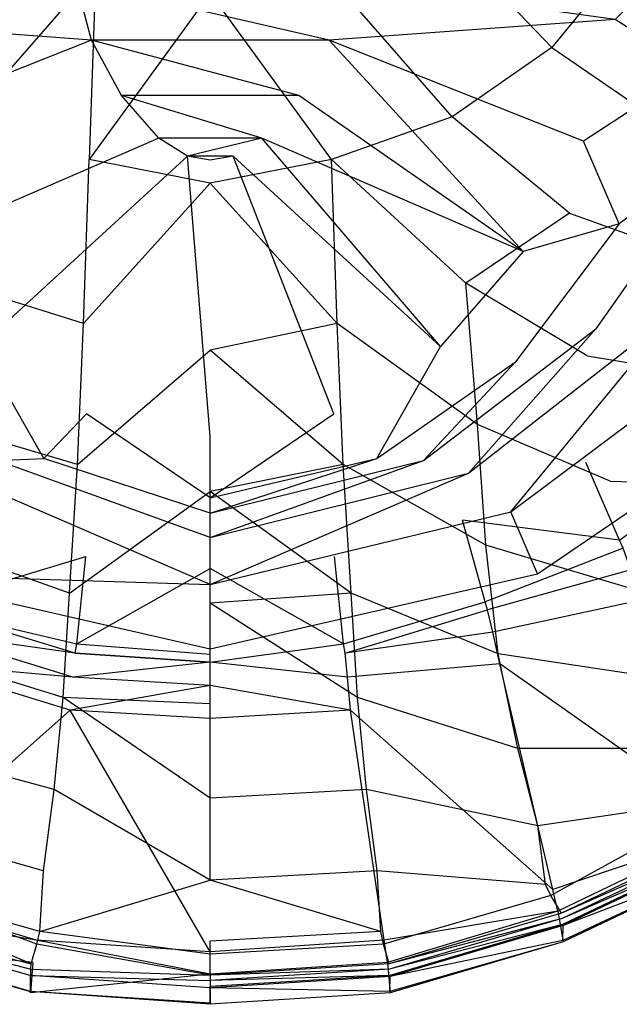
# Model space of a CAD drawing. Extents: x 0 to 0.36, y -0.55 to 0.
# Tile 3 of 21: x 0.154 to 0.236, y -0.55 to -0.415. Entities that reach past the tile are written whole.
import ezdxf

# ---------------------------------------------------------------- set-up
doc = ezdxf.new("R2010")
doc.units = 0
doc.layers.add('L0_VB__OMNIA_CLASSIC_768210_0__', color=7, linetype='CONTINUOUS')

msp = doc.modelspace()

# ---------------------------------------------------------------- linework, layer by layer
at = {"layer": 'L0_VB__OMNIA_CLASSIC_768210_0__', "color": 8, "invisible_edges": 14}
for points in [[(0.226666, -0.419252, 0.06755), (0.211009, -0.402879, 0.045389), (0.223696, -0.393441, 0.045683), (0.226666, -0.419252, 0.06755)], [(0.237174, -0.406404, 0.068566), (0.226666, -0.419252, 0.06755), (0.223696, -0.393441, 0.045683), (0.237174, -0.406404, 0.068566)], [(0.251019, -0.399497, 0.185789), (0.235346, -0.415397, 0.180902), (0.245878, -0.422294, 0.187493), (0.251019, -0.399497, 0.185789)], [(0.164336, -0.408771, 0.046338), (0.146926, -0.428738, 0.067335), (0.148991, -0.402879, 0.045389), (0.164336, -0.408771, 0.046338)], [(0.213074, -0.428738, 0.067335), (0.195664, -0.408771, 0.046338), (0.211009, -0.402879, 0.045389), (0.213074, -0.428738, 0.067335)], [(0.226666, -0.419252, 0.06755), (0.213074, -0.428738, 0.067335), (0.211009, -0.402879, 0.045389), (0.226666, -0.419252, 0.06755)], [(0.237174, -0.406404, 0.068566), (0.239236, -0.427884, 0.094481), (0.226666, -0.419252, 0.06755), (0.237174, -0.406404, 0.068566)], [(0.164336, -0.408771, 0.046338), (0.163428, -0.434537, 0.068284), (0.146926, -0.428738, 0.067335), (0.164336, -0.408771, 0.046338)], [(0.18, -0.4118, 0.045174), (0.163428, -0.434537, 0.068284), (0.164336, -0.408771, 0.046338), (0.18, -0.4118, 0.045174)], [(0.196572, -0.434537, 0.068284), (0.18, -0.4118, 0.045174), (0.195664, -0.408771, 0.046338), (0.196572, -0.434537, 0.068284)], [(0.213074, -0.428738, 0.067335), (0.196572, -0.434537, 0.068284), (0.195664, -0.408771, 0.046338), (0.213074, -0.428738, 0.067335)], [(0.163759, -0.418241, 0.180953), (0.161689, -0.410285, 0.180809), (0.124654, -0.415397, 0.180902), (0.163759, -0.418241, 0.180953)], [(0.198311, -0.410285, 0.180809), (0.161689, -0.410285, 0.180809), (0.196241, -0.418241, 0.180953), (0.198311, -0.410285, 0.180809)], [(0.196241, -0.418241, 0.180953), (0.161689, -0.410285, 0.180809), (0.163759, -0.418241, 0.180953), (0.196241, -0.418241, 0.180953)], [(0.235346, -0.415397, 0.180902), (0.198311, -0.410285, 0.180809), (0.196241, -0.418241, 0.180953), (0.235346, -0.415397, 0.180902)], [(0.18, -0.437765, 0.066939), (0.163428, -0.434537, 0.068284), (0.18, -0.4118, 0.045174), (0.18, -0.437765, 0.066939)], [(0.196572, -0.434537, 0.068284), (0.18, -0.437765, 0.066939), (0.18, -0.4118, 0.045174), (0.196572, -0.434537, 0.068284)], [(0.163759, -0.418241, 0.180953), (0.124654, -0.415397, 0.180902), (0.128983, -0.432035, 0.181204), (0.163759, -0.418241, 0.180953)], [(0.235346, -0.415397, 0.180902), (0.196241, -0.418241, 0.180953), (0.231017, -0.432035, 0.181204), (0.235346, -0.415397, 0.180902)], [(0.245878, -0.422294, 0.187493), (0.235346, -0.415397, 0.180902), (0.231017, -0.432035, 0.181204), (0.245878, -0.422294, 0.187493)], [(0.163759, -0.418241, 0.180953), (0.128983, -0.432035, 0.181204), (0.137243, -0.447125, 0.181478), (0.163759, -0.418241, 0.180953)], [(0.167889, -0.425786, 0.18109), (0.163759, -0.418241, 0.180953), (0.137243, -0.447125, 0.181478), (0.167889, -0.425786, 0.18109)], [(0.196241, -0.418241, 0.180953), (0.163759, -0.418241, 0.180953), (0.192111, -0.425786, 0.18109), (0.196241, -0.418241, 0.180953)], [(0.192111, -0.425786, 0.18109), (0.163759, -0.418241, 0.180953), (0.167889, -0.425786, 0.18109), (0.192111, -0.425786, 0.18109)], [(0.222757, -0.447125, 0.181478), (0.196241, -0.418241, 0.180953), (0.192111, -0.425786, 0.18109), (0.222757, -0.447125, 0.181478)], [(0.231017, -0.432035, 0.181204), (0.196241, -0.418241, 0.180953), (0.222757, -0.447125, 0.181478), (0.231017, -0.432035, 0.181204)], [(0.229101, -0.441898, 0.092758), (0.213074, -0.428738, 0.067335), (0.226666, -0.419252, 0.06755), (0.229101, -0.441898, 0.092758)], [(0.226666, -0.419252, 0.06755), (0.239236, -0.427884, 0.094481), (0.229101, -0.441898, 0.092758), (0.226666, -0.419252, 0.06755)], [(0.245878, -0.422294, 0.187493), (0.231017, -0.432035, 0.181204), (0.235883, -0.443326, 0.189136), (0.245878, -0.422294, 0.187493)], [(0.249968, -0.432997, 0.19525), (0.245878, -0.422294, 0.187493), (0.235883, -0.443326, 0.189136), (0.249968, -0.432997, 0.19525)], [(0.172965, -0.431621, 0.181196), (0.167889, -0.425786, 0.18109), (0.137243, -0.447125, 0.181478), (0.172965, -0.431621, 0.181196)], [(0.187035, -0.431621, 0.181196), (0.167889, -0.425786, 0.18109), (0.172965, -0.431621, 0.181196), (0.187035, -0.431621, 0.181196)], [(0.192111, -0.425786, 0.18109), (0.167889, -0.425786, 0.18109), (0.187035, -0.431621, 0.181196), (0.192111, -0.425786, 0.18109)], [(0.222757, -0.447125, 0.181478), (0.192111, -0.425786, 0.18109), (0.187035, -0.431621, 0.181196), (0.222757, -0.447125, 0.181478)], [(0.239236, -0.427884, 0.094481), (0.241579, -0.446361, 0.122606), (0.229101, -0.441898, 0.092758), (0.239236, -0.427884, 0.094481)], [(0.145089, -0.45143, 0.092599), (0.146926, -0.428738, 0.067335), (0.163428, -0.434537, 0.068284), (0.145089, -0.45143, 0.092599)], [(0.214911, -0.45143, 0.092599), (0.196572, -0.434537, 0.068284), (0.213074, -0.428738, 0.067335), (0.214911, -0.45143, 0.092599)], [(0.229101, -0.441898, 0.092758), (0.214911, -0.45143, 0.092599), (0.213074, -0.428738, 0.067335), (0.229101, -0.441898, 0.092758)], [(0.172965, -0.431621, 0.181196), (0.137243, -0.447125, 0.181478), (0.148535, -0.460107, 0.181714), (0.172965, -0.431621, 0.181196)], [(0.176867, -0.434082, 0.181241), (0.172965, -0.431621, 0.181196), (0.148535, -0.460107, 0.181714), (0.176867, -0.434082, 0.181241)], [(0.187035, -0.431621, 0.181196), (0.172965, -0.431621, 0.181196), (0.176867, -0.434082, 0.181241), (0.187035, -0.431621, 0.181196)], [(0.187035, -0.431621, 0.181196), (0.176867, -0.434082, 0.181241), (0.183133, -0.434082, 0.181241), (0.187035, -0.431621, 0.181196)], [(0.211465, -0.460107, 0.181714), (0.187035, -0.431621, 0.181196), (0.183133, -0.434082, 0.181241), (0.211465, -0.460107, 0.181714)], [(0.222757, -0.447125, 0.181478), (0.187035, -0.431621, 0.181196), (0.211465, -0.460107, 0.181714), (0.222757, -0.447125, 0.181478)], [(0.235883, -0.443326, 0.189136), (0.231017, -0.432035, 0.181204), (0.222757, -0.447125, 0.181478), (0.235883, -0.443326, 0.189136)], [(0.249968, -0.432997, 0.19525), (0.232701, -0.457672, 0.197616), (0.243632, -0.455286, 0.212025), (0.249968, -0.432997, 0.19525)], [(0.249968, -0.432997, 0.19525), (0.235883, -0.443326, 0.189136), (0.232701, -0.457672, 0.197616), (0.249968, -0.432997, 0.19525)], [(0.162654, -0.456957, 0.093638), (0.145089, -0.45143, 0.092599), (0.163428, -0.434537, 0.068284), (0.162654, -0.456957, 0.093638)], [(0.176867, -0.434082, 0.181241), (0.148535, -0.460107, 0.181714), (0.163098, -0.469291, 0.181881), (0.176867, -0.434082, 0.181241)], [(0.162654, -0.456957, 0.093638), (0.163428, -0.434537, 0.068284), (0.18, -0.437765, 0.066939), (0.162654, -0.456957, 0.093638)], [(0.18, -0.472415, 0.181937), (0.176867, -0.434082, 0.181241), (0.163098, -0.469291, 0.181881), (0.18, -0.472415, 0.181937)], [(0.183133, -0.434082, 0.181241), (0.176867, -0.434082, 0.181241), (0.18, -0.434661, 0.181252), (0.183133, -0.434082, 0.181241)], [(0.18, -0.434661, 0.181252), (0.176867, -0.434082, 0.181241), (0.18, -0.472415, 0.181937), (0.18, -0.434661, 0.181252)], [(0.183133, -0.434082, 0.181241), (0.18, -0.434661, 0.181252), (0.18, -0.472415, 0.181937), (0.183133, -0.434082, 0.181241)], [(0.196902, -0.469291, 0.181881), (0.183133, -0.434082, 0.181241), (0.18, -0.472415, 0.181937), (0.196902, -0.469291, 0.181881)], [(0.197346, -0.456957, 0.093638), (0.18, -0.437765, 0.066939), (0.196572, -0.434537, 0.068284), (0.197346, -0.456957, 0.093638)], [(0.211465, -0.460107, 0.181714), (0.183133, -0.434082, 0.181241), (0.196902, -0.469291, 0.181881), (0.211465, -0.460107, 0.181714)], [(0.197346, -0.456957, 0.093638), (0.196572, -0.434537, 0.068284), (0.214911, -0.45143, 0.092599), (0.197346, -0.456957, 0.093638)], [(0.162654, -0.456957, 0.093638), (0.18, -0.437765, 0.066939), (0.18, -0.460609, 0.092022), (0.162654, -0.456957, 0.093638)], [(0.197346, -0.456957, 0.093638), (0.18, -0.460609, 0.092022), (0.18, -0.437765, 0.066939), (0.197346, -0.456957, 0.093638)], [(0.231493, -0.4614, 0.120483), (0.214911, -0.45143, 0.092599), (0.229101, -0.441898, 0.092758), (0.231493, -0.4614, 0.120483)], [(0.229101, -0.441898, 0.092758), (0.241579, -0.446361, 0.122606), (0.231493, -0.4614, 0.120483), (0.229101, -0.441898, 0.092758)], [(0.235883, -0.443326, 0.189136), (0.222757, -0.447125, 0.181478), (0.221731, -0.462192, 0.190464), (0.235883, -0.443326, 0.189136)], [(0.235883, -0.443326, 0.189136), (0.221731, -0.462192, 0.190464), (0.232701, -0.457672, 0.197616), (0.235883, -0.443326, 0.189136)], [(0.241579, -0.446361, 0.122606), (0.246758, -0.463903, 0.150956), (0.231493, -0.4614, 0.120483), (0.241579, -0.446361, 0.122606)], [(0.222757, -0.447125, 0.181478), (0.211465, -0.460107, 0.181714), (0.221731, -0.462192, 0.190464), (0.222757, -0.447125, 0.181478)], [(0.143496, -0.470782, 0.12051), (0.145089, -0.45143, 0.092599), (0.162654, -0.456957, 0.093638), (0.143496, -0.470782, 0.12051)], [(0.216504, -0.470782, 0.12051), (0.197346, -0.456957, 0.093638), (0.214911, -0.45143, 0.092599), (0.216504, -0.470782, 0.12051)], [(0.216504, -0.470782, 0.12051), (0.214911, -0.45143, 0.092599), (0.231493, -0.4614, 0.120483), (0.216504, -0.470782, 0.12051)], [(0.221062, -0.482682, 0.243614), (0.243632, -0.455286, 0.212025), (0.215285, -0.477393, 0.214144), (0.221062, -0.482682, 0.243614)], [(0.215285, -0.477393, 0.214144), (0.243632, -0.455286, 0.212025), (0.232701, -0.457672, 0.197616), (0.215285, -0.477393, 0.214144)], [(0.221062, -0.482682, 0.243614), (0.254501, -0.457696, 0.24165), (0.243632, -0.455286, 0.212025), (0.221062, -0.482682, 0.243614)], [(0.161846, -0.476224, 0.121506), (0.143496, -0.470782, 0.12051), (0.162654, -0.456957, 0.093638), (0.161846, -0.476224, 0.121506)], [(0.161846, -0.476224, 0.121506), (0.162654, -0.456957, 0.093638), (0.18, -0.460609, 0.092022), (0.161846, -0.476224, 0.121506)], [(0.198154, -0.476224, 0.121506), (0.18, -0.460609, 0.092022), (0.197346, -0.456957, 0.093638), (0.198154, -0.476224, 0.121506)], [(0.198154, -0.476224, 0.121506), (0.197346, -0.456957, 0.093638), (0.216504, -0.470782, 0.12051), (0.198154, -0.476224, 0.121506)], [(0.20914, -0.475673, 0.199349), (0.232701, -0.457672, 0.197616), (0.221731, -0.462192, 0.190464), (0.20914, -0.475673, 0.199349)], [(0.215285, -0.477393, 0.214144), (0.232701, -0.457672, 0.197616), (0.20914, -0.475673, 0.199349), (0.215285, -0.477393, 0.214144)], [(0.262068, -0.465658, 0.282334), (0.254501, -0.457696, 0.24165), (0.221062, -0.482682, 0.243614), (0.262068, -0.465658, 0.282334)], [(0.157255, -0.475409, 0.191724), (0.148535, -0.460107, 0.181714), (0.138269, -0.462192, 0.190464), (0.157255, -0.475409, 0.191724)], [(0.157255, -0.475409, 0.191724), (0.163098, -0.469291, 0.181881), (0.148535, -0.460107, 0.181714), (0.157255, -0.475409, 0.191724)], [(0.202745, -0.475409, 0.191724), (0.211465, -0.460107, 0.181714), (0.196902, -0.469291, 0.181881), (0.202745, -0.475409, 0.191724)], [(0.202745, -0.475409, 0.191724), (0.221731, -0.462192, 0.190464), (0.211465, -0.460107, 0.181714), (0.202745, -0.475409, 0.191724)], [(0.161846, -0.476224, 0.121506), (0.18, -0.460609, 0.092022), (0.18, -0.479919, 0.119885), (0.161846, -0.476224, 0.121506)], [(0.198154, -0.476224, 0.121506), (0.18, -0.479919, 0.119885), (0.18, -0.460609, 0.092022), (0.198154, -0.476224, 0.121506)], [(0.234669, -0.478513, 0.149665), (0.216504, -0.470782, 0.12051), (0.231493, -0.4614, 0.120483), (0.234669, -0.478513, 0.149665)], [(0.231493, -0.4614, 0.120483), (0.246758, -0.463903, 0.150956), (0.234669, -0.478513, 0.149665), (0.231493, -0.4614, 0.120483)], [(0.15086, -0.475673, 0.199349), (0.157255, -0.475409, 0.191724), (0.138269, -0.462192, 0.190464), (0.15086, -0.475673, 0.199349)], [(0.20914, -0.475673, 0.199349), (0.221731, -0.462192, 0.190464), (0.202745, -0.475409, 0.191724), (0.20914, -0.475673, 0.199349)], [(0.246758, -0.463903, 0.150956), (0.250751, -0.478953, 0.180878), (0.234669, -0.478513, 0.149665), (0.246758, -0.463903, 0.150956)], [(0.25229, -0.474673, 0.330287), (0.246632, -0.465301, 0.288435), (0.23131, -0.475959, 0.28845), (0.25229, -0.474673, 0.330287)], [(0.224698, -0.491188, 0.283566), (0.262068, -0.465658, 0.282334), (0.221062, -0.482682, 0.243614), (0.224698, -0.491188, 0.283566)], [(0.224698, -0.491188, 0.309648), (0.262068, -0.465658, 0.308416), (0.224698, -0.491188, 0.283566), (0.224698, -0.491188, 0.309648)], [(0.262068, -0.465658, 0.308416), (0.262068, -0.465658, 0.282334), (0.224698, -0.491188, 0.283566), (0.262068, -0.465658, 0.308416)], [(0.18, -0.480783, 0.193745), (0.163098, -0.469291, 0.181881), (0.157255, -0.475409, 0.191724), (0.18, -0.480783, 0.193745)], [(0.18, -0.480783, 0.193745), (0.18, -0.472415, 0.181937), (0.163098, -0.469291, 0.181881), (0.18, -0.480783, 0.193745)], [(0.18, -0.480783, 0.193745), (0.196902, -0.469291, 0.181881), (0.18, -0.472415, 0.181937), (0.18, -0.480783, 0.193745)], [(0.18, -0.480783, 0.193745), (0.202745, -0.475409, 0.191724), (0.196902, -0.469291, 0.181881), (0.18, -0.480783, 0.193745)], [(0.14236, -0.487241, 0.150234), (0.143496, -0.470782, 0.12051), (0.161846, -0.476224, 0.121506), (0.14236, -0.487241, 0.150234)], [(0.21764, -0.487241, 0.150234), (0.198154, -0.476224, 0.121506), (0.216504, -0.470782, 0.12051), (0.21764, -0.487241, 0.150234)], [(0.21764, -0.487241, 0.150234), (0.216504, -0.470782, 0.12051), (0.234669, -0.478513, 0.149665), (0.21764, -0.487241, 0.150234)], [(0.23591, -0.486555, 0.330357), (0.25229, -0.474673, 0.330287), (0.23131, -0.475959, 0.28845), (0.23591, -0.486555, 0.330357)], [(0.16074, -0.493796, 0.150455), (0.14236, -0.487241, 0.150234), (0.161846, -0.476224, 0.121506), (0.16074, -0.493796, 0.150455)], [(0.18, -0.486214, 0.214998), (0.15086, -0.475673, 0.199349), (0.144715, -0.477393, 0.214144), (0.18, -0.486214, 0.214998)], [(0.18, -0.482858, 0.200039), (0.157255, -0.475409, 0.191724), (0.15086, -0.475673, 0.199349), (0.18, -0.482858, 0.200039)], [(0.18, -0.486214, 0.214998), (0.18, -0.482858, 0.200039), (0.15086, -0.475673, 0.199349), (0.18, -0.486214, 0.214998)], [(0.18, -0.482858, 0.200039), (0.18, -0.480783, 0.193745), (0.157255, -0.475409, 0.191724), (0.18, -0.482858, 0.200039)], [(0.16074, -0.493796, 0.150455), (0.161846, -0.476224, 0.121506), (0.18, -0.479919, 0.119885), (0.16074, -0.493796, 0.150455)], [(0.18, -0.482858, 0.200039), (0.20914, -0.475673, 0.199349), (0.202745, -0.475409, 0.191724), (0.18, -0.482858, 0.200039)], [(0.18, -0.482858, 0.200039), (0.202745, -0.475409, 0.191724), (0.18, -0.480783, 0.193745), (0.18, -0.482858, 0.200039)], [(0.18, -0.486214, 0.214998), (0.20914, -0.475673, 0.199349), (0.18, -0.482858, 0.200039), (0.18, -0.486214, 0.214998)], [(0.18, -0.486214, 0.214998), (0.215285, -0.477393, 0.214144), (0.20914, -0.475673, 0.199349), (0.18, -0.486214, 0.214998)], [(0.19926, -0.493796, 0.150455), (0.18, -0.479919, 0.119885), (0.198154, -0.476224, 0.121506), (0.19926, -0.493796, 0.150455)], [(0.19926, -0.493796, 0.150455), (0.198154, -0.476224, 0.121506), (0.21764, -0.487241, 0.150234), (0.19926, -0.493796, 0.150455)], [(0.23591, -0.486555, 0.330357), (0.23131, -0.475959, 0.28845), (0.214472, -0.483847, 0.288441), (0.23591, -0.486555, 0.330357)], [(0.18, -0.492645, 0.2444), (0.144715, -0.477393, 0.214144), (0.138938, -0.482682, 0.243614), (0.18, -0.492645, 0.2444)], [(0.18, -0.492645, 0.2444), (0.18, -0.486214, 0.214998), (0.144715, -0.477393, 0.214144), (0.18, -0.492645, 0.2444)], [(0.18, -0.492645, 0.2444), (0.215285, -0.477393, 0.214144), (0.18, -0.486214, 0.214998), (0.18, -0.492645, 0.2444)], [(0.18, -0.492645, 0.2444), (0.221062, -0.482682, 0.243614), (0.215285, -0.477393, 0.214144), (0.18, -0.492645, 0.2444)], [(0.237161, -0.493063, 0.180262), (0.21764, -0.487241, 0.150234), (0.234669, -0.478513, 0.149665), (0.237161, -0.493063, 0.180262)], [(0.234669, -0.478513, 0.149665), (0.250751, -0.478953, 0.180878), (0.237161, -0.493063, 0.180262), (0.234669, -0.478513, 0.149665)], [(0.16074, -0.493796, 0.150455), (0.18, -0.479919, 0.119885), (0.18, -0.495197, 0.150145), (0.16074, -0.493796, 0.150455)], [(0.19926, -0.493796, 0.150455), (0.18, -0.495197, 0.150145), (0.18, -0.479919, 0.119885), (0.19926, -0.493796, 0.150455)], [(0.135302, -0.491188, 0.283566), (0.18, -0.492645, 0.2444), (0.138938, -0.482682, 0.243614), (0.135302, -0.491188, 0.283566)], [(0.224698, -0.491188, 0.283566), (0.221062, -0.482682, 0.243614), (0.18, -0.492645, 0.2444), (0.224698, -0.491188, 0.283566)], [(0.142384, -0.494995, 0.3303), (0.163004, -0.488799, 0.288461), (0.145511, -0.483841, 0.288441), (0.142384, -0.494995, 0.3303)], [(0.217558, -0.495014, 0.330301), (0.214472, -0.483847, 0.288441), (0.196985, -0.4888, 0.288461), (0.217558, -0.495014, 0.330301)], [(0.23591, -0.486555, 0.330357), (0.214472, -0.483847, 0.288441), (0.217558, -0.495014, 0.330301), (0.23591, -0.486555, 0.330357)], [(0.236408, -0.487675, 0.333724), (0.23591, -0.486555, 0.330357), (0.217558, -0.495014, 0.330301), (0.236408, -0.487675, 0.333724)], [(0.140676, -0.502083, 0.180786), (0.14236, -0.487241, 0.150234), (0.16074, -0.493796, 0.150455), (0.140676, -0.502083, 0.180786)], [(0.219324, -0.502083, 0.180786), (0.19926, -0.493796, 0.150455), (0.21764, -0.487241, 0.150234), (0.219324, -0.502083, 0.180786)], [(0.236408, -0.487675, 0.333724), (0.217558, -0.495014, 0.330301), (0.217876, -0.496102, 0.333704), (0.236408, -0.487675, 0.333724)], [(0.219324, -0.502083, 0.180786), (0.21764, -0.487241, 0.150234), (0.237161, -0.493063, 0.180262), (0.219324, -0.502083, 0.180786)], [(0.237471, -0.490635, 0.335615), (0.236408, -0.487675, 0.333724), (0.217876, -0.496102, 0.333704), (0.237471, -0.490635, 0.335615)], [(0.161751, -0.500723, 0.330399), (0.163004, -0.488799, 0.288461), (0.142384, -0.494995, 0.3303), (0.161751, -0.500723, 0.330399)], [(0.161751, -0.500723, 0.330399), (0.179999, -0.490443, 0.288437), (0.163004, -0.488799, 0.288461), (0.161751, -0.500723, 0.330399)], [(0.19821, -0.500725, 0.330399), (0.196985, -0.4888, 0.288461), (0.179999, -0.490443, 0.288437), (0.19821, -0.500725, 0.330399)], [(0.19821, -0.500725, 0.330399), (0.217558, -0.495014, 0.330301), (0.196985, -0.4888, 0.288461), (0.19821, -0.500725, 0.330399)], [(0.161751, -0.500723, 0.330399), (0.18, -0.502137, 0.330282), (0.179999, -0.490443, 0.288437), (0.161751, -0.500723, 0.330399)], [(0.19821, -0.500725, 0.330399), (0.179999, -0.490443, 0.288437), (0.18, -0.502137, 0.330282), (0.19821, -0.500725, 0.330399)], [(0.237471, -0.490635, 0.335615), (0.217876, -0.496102, 0.333704), (0.218606, -0.499148, 0.335615), (0.237471, -0.490635, 0.335615)], [(0.238867, -0.494786, 0.335615), (0.237471, -0.490635, 0.335615), (0.218606, -0.499148, 0.335615), (0.238867, -0.494786, 0.335615)], [(0.135302, -0.491188, 0.309648), (0.18, -0.501415, 0.284061), (0.135302, -0.491188, 0.283566), (0.135302, -0.491188, 0.309648)], [(0.18, -0.501415, 0.284061), (0.18, -0.492645, 0.2444), (0.135302, -0.491188, 0.283566), (0.18, -0.501415, 0.284061)], [(0.18, -0.501415, 0.310143), (0.18, -0.501415, 0.284061), (0.135302, -0.491188, 0.309648), (0.18, -0.501415, 0.310143)], [(0.18, -0.501415, 0.310143), (0.224698, -0.491188, 0.309648), (0.18, -0.501415, 0.284061), (0.18, -0.501415, 0.310143)], [(0.18, -0.501415, 0.284061), (0.224698, -0.491188, 0.283566), (0.18, -0.492645, 0.2444), (0.18, -0.501415, 0.284061)], [(0.224698, -0.491188, 0.309648), (0.224698, -0.491188, 0.283566), (0.18, -0.501415, 0.284061), (0.224698, -0.491188, 0.309648)], [(0.159887, -0.508075, 0.181118), (0.140676, -0.502083, 0.180786), (0.16074, -0.493796, 0.150455), (0.159887, -0.508075, 0.181118)], [(0.159887, -0.508075, 0.181118), (0.16074, -0.493796, 0.150455), (0.18, -0.495197, 0.150145), (0.159887, -0.508075, 0.181118)], [(0.200113, -0.508075, 0.181118), (0.18, -0.495197, 0.150145), (0.19926, -0.493796, 0.150455), (0.200113, -0.508075, 0.181118)], [(0.200113, -0.508075, 0.181118), (0.19926, -0.493796, 0.150455), (0.219324, -0.502083, 0.180786), (0.200113, -0.508075, 0.181118)], [(0.240783, -0.505319, 0.211734), (0.219324, -0.502083, 0.180786), (0.237161, -0.493063, 0.180262), (0.240783, -0.505319, 0.211734)], [(0.142058, -0.49608, 0.333704), (0.161751, -0.500723, 0.330399), (0.142384, -0.494995, 0.3303), (0.142058, -0.49608, 0.333704)], [(0.217876, -0.496102, 0.333704), (0.217558, -0.495014, 0.330301), (0.19821, -0.500725, 0.330399), (0.217876, -0.496102, 0.333704)], [(0.238867, -0.494786, 0.335615), (0.218606, -0.499148, 0.335615), (0.219589, -0.503485, 0.335615), (0.238867, -0.494786, 0.335615)], [(0.24843, -0.523829, 0.335615), (0.238867, -0.494786, 0.335615), (0.219589, -0.503485, 0.335615), (0.24843, -0.523829, 0.335615)], [(0.161526, -0.502023, 0.333739), (0.142058, -0.49608, 0.333704), (0.141343, -0.499127, 0.335615), (0.161526, -0.502023, 0.333739)], [(0.161526, -0.502023, 0.333739), (0.161751, -0.500723, 0.330399), (0.142058, -0.49608, 0.333704), (0.161526, -0.502023, 0.333739)], [(0.18, -0.508927, 0.181157), (0.159887, -0.508075, 0.181118), (0.18, -0.495197, 0.150145), (0.18, -0.508927, 0.181157)], [(0.18, -0.508927, 0.181157), (0.18, -0.495197, 0.150145), (0.200113, -0.508075, 0.181118), (0.18, -0.508927, 0.181157)], [(0.19843, -0.502026, 0.333739), (0.217876, -0.496102, 0.333704), (0.19821, -0.500725, 0.330399), (0.19843, -0.502026, 0.333739)], [(0.218606, -0.499148, 0.335615), (0.217876, -0.496102, 0.333704), (0.19843, -0.502026, 0.333739), (0.218606, -0.499148, 0.335615)], [(0.161204, -0.505295, 0.335615), (0.141343, -0.499127, 0.335615), (0.140396, -0.503468, 0.335615), (0.161204, -0.505295, 0.335615)], [(0.161526, -0.502023, 0.333739), (0.141343, -0.499127, 0.335615), (0.161204, -0.505295, 0.335615), (0.161526, -0.502023, 0.333739)], [(0.218606, -0.499148, 0.335615), (0.19843, -0.502026, 0.333739), (0.198765, -0.505297, 0.335615), (0.218606, -0.499148, 0.335615)], [(0.219589, -0.503485, 0.335615), (0.218606, -0.499148, 0.335615), (0.198765, -0.505297, 0.335615), (0.219589, -0.503485, 0.335615)], [(0.161526, -0.502023, 0.333739), (0.18, -0.503239, 0.333697), (0.161751, -0.500723, 0.330399), (0.161526, -0.502023, 0.333739)], [(0.18, -0.503239, 0.333697), (0.18, -0.502137, 0.330282), (0.161751, -0.500723, 0.330399), (0.18, -0.503239, 0.333697)], [(0.19843, -0.502026, 0.333739), (0.19821, -0.500725, 0.330399), (0.18, -0.503239, 0.333697), (0.19843, -0.502026, 0.333739)], [(0.18, -0.503239, 0.333697), (0.19821, -0.500725, 0.330399), (0.18, -0.502137, 0.330282), (0.18, -0.503239, 0.333697)], [(0.137979, -0.515049, 0.212086), (0.140676, -0.502083, 0.180786), (0.159887, -0.508075, 0.181118), (0.137979, -0.515049, 0.212086)], [(0.18, -0.503239, 0.333697), (0.161526, -0.502023, 0.333739), (0.161204, -0.505295, 0.335615), (0.18, -0.503239, 0.333697)], [(0.18, -0.503239, 0.333697), (0.161204, -0.505295, 0.335615), (0.18, -0.506411, 0.335615), (0.18, -0.503239, 0.333697)], [(0.198765, -0.505297, 0.335615), (0.19843, -0.502026, 0.333739), (0.18, -0.503239, 0.333697), (0.198765, -0.505297, 0.335615)], [(0.198765, -0.505297, 0.335615), (0.18, -0.503239, 0.333697), (0.18, -0.506411, 0.335615), (0.198765, -0.505297, 0.335615)], [(0.222021, -0.515049, 0.212086), (0.200113, -0.508075, 0.181118), (0.219324, -0.502083, 0.180786), (0.222021, -0.515049, 0.212086)], [(0.222021, -0.515049, 0.212086), (0.219324, -0.502083, 0.180786), (0.240783, -0.505319, 0.211734), (0.222021, -0.515049, 0.212086)], [(0.160854, -0.509822, 0.335615), (0.140396, -0.503468, 0.335615), (0.133181, -0.534314, 0.335615), (0.160854, -0.509822, 0.335615)], [(0.161204, -0.505295, 0.335615), (0.140396, -0.503468, 0.335615), (0.160854, -0.509822, 0.335615), (0.161204, -0.505295, 0.335615)], [(0.219589, -0.503485, 0.335615), (0.198765, -0.505297, 0.335615), (0.199141, -0.509822, 0.335615), (0.219589, -0.503485, 0.335615)], [(0.226819, -0.534314, 0.335615), (0.219589, -0.503485, 0.335615), (0.199141, -0.509822, 0.335615), (0.226819, -0.534314, 0.335615)], [(0.24843, -0.523829, 0.335615), (0.219589, -0.503485, 0.335615), (0.226819, -0.534314, 0.335615), (0.24843, -0.523829, 0.335615)], [(0.18, -0.506411, 0.335615), (0.161204, -0.505295, 0.335615), (0.160854, -0.509822, 0.335615), (0.18, -0.506411, 0.335615)], [(0.199141, -0.509822, 0.335615), (0.198765, -0.505297, 0.335615), (0.18, -0.506411, 0.335615), (0.199141, -0.509822, 0.335615)], [(0.244718, -0.51502, 0.244052), (0.222021, -0.515049, 0.212086), (0.240783, -0.505319, 0.211734), (0.244718, -0.51502, 0.244052)], [(0.18, -0.506411, 0.335615), (0.160854, -0.509822, 0.335615), (0.18, -0.510958, 0.335615), (0.18, -0.506411, 0.335615)], [(0.199141, -0.509822, 0.335615), (0.18, -0.506411, 0.335615), (0.18, -0.510958, 0.335615), (0.199141, -0.509822, 0.335615)], [(0.158653, -0.520627, 0.212578), (0.137979, -0.515049, 0.212086), (0.159887, -0.508075, 0.181118), (0.158653, -0.520627, 0.212578)], [(0.158653, -0.520627, 0.212578), (0.159887, -0.508075, 0.181118), (0.18, -0.521839, 0.212495), (0.158653, -0.520627, 0.212578)], [(0.18, -0.521839, 0.212495), (0.159887, -0.508075, 0.181118), (0.18, -0.508927, 0.181157), (0.18, -0.521839, 0.212495)], [(0.18, -0.521839, 0.212495), (0.18, -0.508927, 0.181157), (0.200113, -0.508075, 0.181118), (0.18, -0.521839, 0.212495)], [(0.201347, -0.520627, 0.212578), (0.18, -0.521839, 0.212495), (0.200113, -0.508075, 0.181118), (0.201347, -0.520627, 0.212578)], [(0.201347, -0.520627, 0.212578), (0.200113, -0.508075, 0.181118), (0.222021, -0.515049, 0.212086), (0.201347, -0.520627, 0.212578)], [(0.160854, -0.509822, 0.335615), (0.133181, -0.534314, 0.335615), (0.156221, -0.541255, 0.335615), (0.160854, -0.509822, 0.335615)], [(0.18, -0.542811, 0.335615), (0.160854, -0.509822, 0.335615), (0.156221, -0.541255, 0.335615), (0.18, -0.542811, 0.335615)], [(0.18, -0.510958, 0.335615), (0.160854, -0.509822, 0.335615), (0.18, -0.542811, 0.335615), (0.18, -0.510958, 0.335615)], [(0.199141, -0.509822, 0.335615), (0.18, -0.510958, 0.335615), (0.18, -0.542811, 0.335615), (0.199141, -0.509822, 0.335615)], [(0.203779, -0.541255, 0.335615), (0.199141, -0.509822, 0.335615), (0.18, -0.542811, 0.335615), (0.203779, -0.541255, 0.335615)], [(0.226819, -0.534314, 0.335615), (0.199141, -0.509822, 0.335615), (0.203779, -0.541255, 0.335615), (0.226819, -0.534314, 0.335615)], [(0.135225, -0.525624, 0.244285), (0.137979, -0.515049, 0.212086), (0.158653, -0.520627, 0.212578), (0.135225, -0.525624, 0.244285)], [(0.224775, -0.525624, 0.244285), (0.201347, -0.520627, 0.212578), (0.222021, -0.515049, 0.212086), (0.224775, -0.525624, 0.244285)], [(0.224775, -0.525624, 0.244285), (0.222021, -0.515049, 0.212086), (0.244718, -0.51502, 0.244052), (0.224775, -0.525624, 0.244285)], [(0.246205, -0.52242, 0.277166), (0.224775, -0.525624, 0.244285), (0.244718, -0.51502, 0.244052), (0.246205, -0.52242, 0.277166)], [(0.157212, -0.531741, 0.244526), (0.135225, -0.525624, 0.244285), (0.158653, -0.520627, 0.212578), (0.157212, -0.531741, 0.244526)], [(0.157212, -0.531741, 0.244526), (0.158653, -0.520627, 0.212578), (0.18, -0.533012, 0.244504), (0.157212, -0.531741, 0.244526)], [(0.18, -0.533012, 0.244504), (0.158653, -0.520627, 0.212578), (0.18, -0.521839, 0.212495), (0.18, -0.533012, 0.244504)], [(0.18, -0.533012, 0.244504), (0.18, -0.521839, 0.212495), (0.201347, -0.520627, 0.212578), (0.18, -0.533012, 0.244504)], [(0.202788, -0.531741, 0.244526), (0.18, -0.533012, 0.244504), (0.201347, -0.520627, 0.212578), (0.202788, -0.531741, 0.244526)], [(0.202788, -0.531741, 0.244526), (0.201347, -0.520627, 0.212578), (0.224775, -0.525624, 0.244285), (0.202788, -0.531741, 0.244526)], [(0.225821, -0.533633, 0.277295), (0.224775, -0.525624, 0.244285), (0.246205, -0.52242, 0.277166), (0.225821, -0.533633, 0.277295)], [(0.226537, -0.535149, 0.283837), (0.225821, -0.533633, 0.277295), (0.246205, -0.52242, 0.277166), (0.226537, -0.535149, 0.283837)], [(0.247256, -0.523748, 0.283837), (0.226537, -0.535149, 0.283837), (0.246205, -0.52242, 0.277166), (0.247256, -0.523748, 0.283837)], [(0.228002, -0.537565, 0.29506), (0.226537, -0.535149, 0.283837), (0.247256, -0.523748, 0.283837), (0.228002, -0.537565, 0.29506)], [(0.249369, -0.526684, 0.335615), (0.24843, -0.523829, 0.335615), (0.226819, -0.534314, 0.335615), (0.249369, -0.526684, 0.335615)], [(0.250084, -0.526934, 0.29506), (0.228002, -0.537565, 0.29506), (0.247256, -0.523748, 0.283837), (0.250084, -0.526934, 0.29506)], [(0.134179, -0.533633, 0.277295), (0.135225, -0.525624, 0.244285), (0.157212, -0.531741, 0.244526), (0.134179, -0.533633, 0.277295)], [(0.225821, -0.533633, 0.277295), (0.202788, -0.531741, 0.244526), (0.224775, -0.525624, 0.244285), (0.225821, -0.533633, 0.277295)], [(0.249369, -0.526684, 0.335615), (0.226819, -0.534314, 0.335615), (0.227518, -0.537285, 0.335615), (0.249369, -0.526684, 0.335615)], [(0.249369, -0.526684, 0.335615), (0.227518, -0.537285, 0.335615), (0.25046, -0.530852, 0.329944), (0.249369, -0.526684, 0.335615)], [(0.250267, -0.527729, 0.298449), (0.228002, -0.537565, 0.29506), (0.250084, -0.526934, 0.29506), (0.250267, -0.527729, 0.298449)], [(0.250267, -0.527729, 0.298449), (0.228094, -0.538281, 0.298449), (0.228002, -0.537565, 0.29506), (0.250267, -0.527729, 0.298449)], [(0.250356, -0.528545, 0.303133), (0.228094, -0.538281, 0.298449), (0.250267, -0.527729, 0.298449), (0.250356, -0.528545, 0.303133)], [(0.250356, -0.528545, 0.303133), (0.228149, -0.539093, 0.303133), (0.228094, -0.538281, 0.298449), (0.250356, -0.528545, 0.303133)], [(0.250431, -0.528677, 0.30594), (0.228149, -0.539093, 0.303133), (0.250356, -0.528545, 0.303133), (0.250431, -0.528677, 0.30594)], [(0.250431, -0.528677, 0.30594), (0.228207, -0.539247, 0.305939), (0.228149, -0.539093, 0.303133), (0.250431, -0.528677, 0.30594)], [(0.250385, -0.53072, 0.32795), (0.228207, -0.539247, 0.305939), (0.250431, -0.528677, 0.30594), (0.250385, -0.53072, 0.32795)], [(0.227518, -0.537285, 0.335615), (0.228228, -0.541452, 0.329944), (0.25046, -0.530852, 0.329944), (0.227518, -0.537285, 0.335615)], [(0.25046, -0.530852, 0.329944), (0.22817, -0.541299, 0.327951), (0.250385, -0.53072, 0.32795), (0.25046, -0.530852, 0.329944)], [(0.22817, -0.541299, 0.327951), (0.228207, -0.539247, 0.305939), (0.250385, -0.53072, 0.32795), (0.22817, -0.541299, 0.327951)], [(0.25046, -0.530852, 0.329944), (0.228228, -0.541452, 0.329944), (0.22817, -0.541299, 0.327951), (0.25046, -0.530852, 0.329944)], [(0.156688, -0.540042, 0.27735), (0.134179, -0.533633, 0.277295), (0.157212, -0.531741, 0.244526), (0.156688, -0.540042, 0.27735)], [(0.156688, -0.540042, 0.27735), (0.157212, -0.531741, 0.244526), (0.18, -0.533012, 0.244504), (0.156688, -0.540042, 0.27735)], [(0.203312, -0.540042, 0.27735), (0.18, -0.533012, 0.244504), (0.202788, -0.531741, 0.244526), (0.203312, -0.540042, 0.27735)], [(0.203312, -0.540042, 0.27735), (0.202788, -0.531741, 0.244526), (0.225821, -0.533633, 0.277295), (0.203312, -0.540042, 0.27735)], [(0.133463, -0.535149, 0.283837), (0.134179, -0.533633, 0.277295), (0.156312, -0.541759, 0.283837), (0.133463, -0.535149, 0.283837)], [(0.156312, -0.541759, 0.283837), (0.134179, -0.533633, 0.277295), (0.156688, -0.540042, 0.27735), (0.156312, -0.541759, 0.283837)], [(0.156688, -0.540042, 0.27735), (0.18, -0.533012, 0.244504), (0.18, -0.541373, 0.277348), (0.156688, -0.540042, 0.27735)], [(0.203312, -0.540042, 0.27735), (0.18, -0.541373, 0.277348), (0.18, -0.533012, 0.244504), (0.203312, -0.540042, 0.27735)], [(0.203688, -0.541759, 0.283837), (0.203312, -0.540042, 0.27735), (0.225821, -0.533633, 0.277295), (0.203688, -0.541759, 0.283837)], [(0.226537, -0.535149, 0.283837), (0.203688, -0.541759, 0.283837), (0.225821, -0.533633, 0.277295), (0.226537, -0.535149, 0.283837)], [(0.131998, -0.537565, 0.29506), (0.133463, -0.535149, 0.283837), (0.155541, -0.544488, 0.29506), (0.131998, -0.537565, 0.29506)], [(0.156221, -0.541255, 0.335615), (0.133181, -0.534314, 0.335615), (0.132482, -0.537285, 0.335615), (0.156221, -0.541255, 0.335615)], [(0.155541, -0.544488, 0.29506), (0.133463, -0.535149, 0.283837), (0.156312, -0.541759, 0.283837), (0.155541, -0.544488, 0.29506)], [(0.204459, -0.544488, 0.29506), (0.203688, -0.541759, 0.283837), (0.226537, -0.535149, 0.283837), (0.204459, -0.544488, 0.29506)], [(0.227518, -0.537285, 0.335615), (0.226819, -0.534314, 0.335615), (0.203779, -0.541255, 0.335615), (0.227518, -0.537285, 0.335615)], [(0.228002, -0.537565, 0.29506), (0.204459, -0.544488, 0.29506), (0.226537, -0.535149, 0.283837), (0.228002, -0.537565, 0.29506)], [(0.132482, -0.537285, 0.335615), (0.131772, -0.541452, 0.329944), (0.155767, -0.544301, 0.335615), (0.132482, -0.537285, 0.335615)], [(0.131906, -0.538281, 0.298449), (0.131998, -0.537565, 0.29506), (0.155541, -0.544488, 0.29506), (0.131906, -0.538281, 0.298449)], [(0.156221, -0.541255, 0.335615), (0.132482, -0.537285, 0.335615), (0.155767, -0.544301, 0.335615), (0.156221, -0.541255, 0.335615)], [(0.227518, -0.537285, 0.335615), (0.203779, -0.541255, 0.335615), (0.204233, -0.544301, 0.335615), (0.227518, -0.537285, 0.335615)], [(0.227518, -0.537285, 0.335615), (0.204233, -0.544301, 0.335615), (0.228228, -0.541452, 0.329944), (0.227518, -0.537285, 0.335615)], [(0.228094, -0.538281, 0.298449), (0.204459, -0.544488, 0.29506), (0.228002, -0.537565, 0.29506), (0.228094, -0.538281, 0.298449)], [(0.131793, -0.539247, 0.305939), (0.131851, -0.539093, 0.303133), (0.155465, -0.546042, 0.303133), (0.131793, -0.539247, 0.305939)], [(0.131793, -0.539247, 0.305939), (0.155465, -0.546042, 0.303133), (0.155435, -0.546212, 0.305938), (0.131793, -0.539247, 0.305939)], [(0.13183, -0.541299, 0.327951), (0.131793, -0.539247, 0.305939), (0.155435, -0.546212, 0.305938), (0.13183, -0.541299, 0.327951)], [(0.131851, -0.539093, 0.303133), (0.131906, -0.538281, 0.298449), (0.155493, -0.545216, 0.298449), (0.131851, -0.539093, 0.303133)], [(0.131851, -0.539093, 0.303133), (0.155493, -0.545216, 0.298449), (0.155465, -0.546042, 0.303133), (0.131851, -0.539093, 0.303133)], [(0.131906, -0.538281, 0.298449), (0.155541, -0.544488, 0.29506), (0.155493, -0.545216, 0.298449), (0.131906, -0.538281, 0.298449)], [(0.228094, -0.538281, 0.298449), (0.204507, -0.545216, 0.298449), (0.204459, -0.544488, 0.29506), (0.228094, -0.538281, 0.298449)], [(0.228149, -0.539093, 0.303133), (0.204507, -0.545216, 0.298449), (0.228094, -0.538281, 0.298449), (0.228149, -0.539093, 0.303133)], [(0.228149, -0.539093, 0.303133), (0.204535, -0.546042, 0.303133), (0.204507, -0.545216, 0.298449), (0.228149, -0.539093, 0.303133)], [(0.228207, -0.539247, 0.305939), (0.204535, -0.546042, 0.303133), (0.228149, -0.539093, 0.303133), (0.228207, -0.539247, 0.305939)], [(0.228207, -0.539247, 0.305939), (0.204565, -0.546212, 0.305938), (0.204535, -0.546042, 0.303133), (0.228207, -0.539247, 0.305939)], [(0.22817, -0.541299, 0.327951), (0.204565, -0.546212, 0.305938), (0.228207, -0.539247, 0.305939), (0.22817, -0.541299, 0.327951)], [(0.156312, -0.541759, 0.283837), (0.156688, -0.540042, 0.27735), (0.18, -0.543145, 0.283837), (0.156312, -0.541759, 0.283837)], [(0.18, -0.543145, 0.283837), (0.156688, -0.540042, 0.27735), (0.18, -0.541373, 0.277348), (0.18, -0.543145, 0.283837)], [(0.18, -0.543145, 0.283837), (0.18, -0.541373, 0.277348), (0.203312, -0.540042, 0.27735), (0.18, -0.543145, 0.283837)], [(0.203688, -0.541759, 0.283837), (0.18, -0.543145, 0.283837), (0.203312, -0.540042, 0.27735), (0.203688, -0.541759, 0.283837)], [(0.131772, -0.541452, 0.329944), (0.13183, -0.541299, 0.327951), (0.155452, -0.548267, 0.327951), (0.131772, -0.541452, 0.329944)], [(0.131772, -0.541452, 0.329944), (0.155452, -0.548267, 0.327951), (0.155422, -0.548438, 0.329944), (0.131772, -0.541452, 0.329944)], [(0.155767, -0.544301, 0.335615), (0.131772, -0.541452, 0.329944), (0.155422, -0.548438, 0.329944), (0.155767, -0.544301, 0.335615)], [(0.155452, -0.548267, 0.327951), (0.13183, -0.541299, 0.327951), (0.155435, -0.546212, 0.305938), (0.155452, -0.548267, 0.327951)], [(0.155541, -0.544488, 0.29506), (0.156312, -0.541759, 0.283837), (0.18, -0.546027, 0.29506), (0.155541, -0.544488, 0.29506)], [(0.18, -0.545887, 0.335615), (0.156221, -0.541255, 0.335615), (0.155767, -0.544301, 0.335615), (0.18, -0.545887, 0.335615)], [(0.18, -0.542811, 0.335615), (0.156221, -0.541255, 0.335615), (0.18, -0.545887, 0.335615), (0.18, -0.542811, 0.335615)], [(0.18, -0.546027, 0.29506), (0.156312, -0.541759, 0.283837), (0.18, -0.543145, 0.283837), (0.18, -0.546027, 0.29506)], [(0.204233, -0.544301, 0.335615), (0.203779, -0.541255, 0.335615), (0.18, -0.545887, 0.335615), (0.204233, -0.544301, 0.335615)], [(0.203779, -0.541255, 0.335615), (0.18, -0.542811, 0.335615), (0.18, -0.545887, 0.335615), (0.203779, -0.541255, 0.335615)], [(0.18, -0.546027, 0.29506), (0.18, -0.543145, 0.283837), (0.203688, -0.541759, 0.283837), (0.18, -0.546027, 0.29506)], [(0.204459, -0.544488, 0.29506), (0.18, -0.546027, 0.29506), (0.203688, -0.541759, 0.283837), (0.204459, -0.544488, 0.29506)], [(0.204233, -0.544301, 0.335615), (0.204578, -0.548438, 0.329944), (0.228228, -0.541452, 0.329944), (0.204233, -0.544301, 0.335615)], [(0.228228, -0.541452, 0.329944), (0.204548, -0.548267, 0.327951), (0.22817, -0.541299, 0.327951), (0.228228, -0.541452, 0.329944)], [(0.204548, -0.548267, 0.327951), (0.204565, -0.546212, 0.305938), (0.22817, -0.541299, 0.327951), (0.204548, -0.548267, 0.327951)], [(0.228228, -0.541452, 0.329944), (0.204578, -0.548438, 0.329944), (0.204548, -0.548267, 0.327951), (0.228228, -0.541452, 0.329944)], [(0.155767, -0.544301, 0.335615), (0.155422, -0.548438, 0.329944), (0.18, -0.545887, 0.335615), (0.155767, -0.544301, 0.335615)], [(0.155493, -0.545216, 0.298449), (0.155541, -0.544488, 0.29506), (0.18, -0.546027, 0.29506), (0.155493, -0.545216, 0.298449)], [(0.204233, -0.544301, 0.335615), (0.18, -0.545887, 0.335615), (0.204578, -0.548438, 0.329944), (0.204233, -0.544301, 0.335615)], [(0.204507, -0.545216, 0.298449), (0.18, -0.546027, 0.29506), (0.204459, -0.544488, 0.29506), (0.204507, -0.545216, 0.298449)], [(0.18, -0.545887, 0.335615), (0.155422, -0.548438, 0.329944), (0.18, -0.55, 0.329944), (0.18, -0.545887, 0.335615)], [(0.155435, -0.546212, 0.305938), (0.155465, -0.546042, 0.303133), (0.18, -0.547766, 0.305937), (0.155435, -0.546212, 0.305938)], [(0.155452, -0.548267, 0.327951), (0.155435, -0.546212, 0.305938), (0.18, -0.547766, 0.305937), (0.155452, -0.548267, 0.327951)], [(0.155465, -0.546042, 0.303133), (0.155493, -0.545216, 0.298449), (0.18, -0.546757, 0.298449), (0.155465, -0.546042, 0.303133)], [(0.155465, -0.546042, 0.303133), (0.18, -0.546757, 0.298449), (0.18, -0.547588, 0.303133), (0.155465, -0.546042, 0.303133)], [(0.18, -0.547766, 0.305937), (0.155465, -0.546042, 0.303133), (0.18, -0.547588, 0.303133), (0.18, -0.547766, 0.305937)], [(0.155493, -0.545216, 0.298449), (0.18, -0.546027, 0.29506), (0.18, -0.546757, 0.298449), (0.155493, -0.545216, 0.298449)], [(0.204507, -0.545216, 0.298449), (0.18, -0.546757, 0.298449), (0.18, -0.546027, 0.29506), (0.204507, -0.545216, 0.298449)], [(0.204535, -0.546042, 0.303133), (0.18, -0.546757, 0.298449), (0.204507, -0.545216, 0.298449), (0.204535, -0.546042, 0.303133)], [(0.18, -0.545887, 0.335615), (0.18, -0.55, 0.329944), (0.204578, -0.548438, 0.329944), (0.18, -0.545887, 0.335615)], [(0.18, -0.547766, 0.305937), (0.18, -0.547588, 0.303133), (0.204535, -0.546042, 0.303133), (0.18, -0.547766, 0.305937)], [(0.204565, -0.546212, 0.305938), (0.18, -0.547766, 0.305937), (0.204535, -0.546042, 0.303133), (0.204565, -0.546212, 0.305938)], [(0.204535, -0.546042, 0.303133), (0.18, -0.547588, 0.303133), (0.18, -0.546757, 0.298449), (0.204535, -0.546042, 0.303133)], [(0.204548, -0.548267, 0.327951), (0.18, -0.547766, 0.305937), (0.204565, -0.546212, 0.305938), (0.204548, -0.548267, 0.327951)], [(0.155422, -0.548438, 0.329944), (0.155452, -0.548267, 0.327951), (0.18, -0.55, 0.329944), (0.155422, -0.548438, 0.329944)], [(0.18, -0.549822, 0.327952), (0.155452, -0.548267, 0.327951), (0.18, -0.547766, 0.305937), (0.18, -0.549822, 0.327952)], [(0.18, -0.55, 0.329944), (0.155452, -0.548267, 0.327951), (0.18, -0.549822, 0.327952), (0.18, -0.55, 0.329944)], [(0.18, -0.549822, 0.327952), (0.18, -0.547766, 0.305937), (0.204548, -0.548267, 0.327951), (0.18, -0.549822, 0.327952)], [(0.204578, -0.548438, 0.329944), (0.18, -0.55, 0.329944), (0.204548, -0.548267, 0.327951), (0.204578, -0.548438, 0.329944)], [(0.18, -0.55, 0.329944), (0.18, -0.549822, 0.327952), (0.204548, -0.548267, 0.327951), (0.18, -0.55, 0.329944)]]:
    msp.add_3dface(points, dxfattribs=at)

doc.saveas('drawing.dxf')
